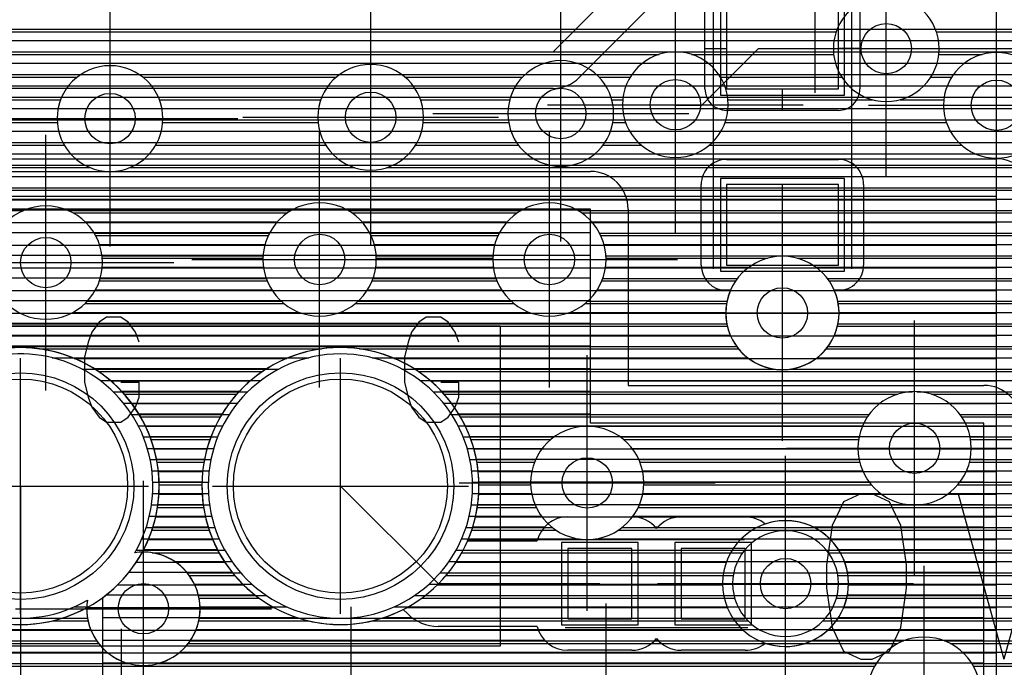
# Model space of a CAD drawing. Extents: x 25 to 291, y 23 to 136.
# Tile 33 of 147: x 37.74 to 45.56, y 77.96 to 83.11. Entities that reach past the tile are written whole.
import ezdxf

# ---------------------------------------------------------------- set-up
doc = ezdxf.new("R2010")
doc.units = 0
doc.layers.get('0').update_dxf_attribs({"linetype": 'CONTINUOUS'})
for name, color, linetype in [('copper_layer_2', 1, 'CONTINUOUS'), ('copper_layer_3', 3, 'CONTINUOUS'), ('copper_layer_bottom', 4, 'CONTINUOUS'), ('copper_layer_top', 5, 'CONTINUOUS'), ('drill_drawing', 6, 'CONTINUOUS'), ('paste_mask_top', 2, 'CONTINUOUS'), ('silkscreen_top', 1, 'CONTINUOUS'), ('solder_mask_bottom', 1, 'CONTINUOUS'), ('solder_mask_top', 1, 'CONTINUOUS')]:
    doc.layers.add(name, color=color, linetype=linetype)

# ---------------------------------------------------------------- blocks, each defined once
blk = doc.blocks.new('D20')
blk.add_circle((0, 0), 0.2)
blk = doc.blocks.new('D112')
blk.add_circle((0, 0), 0.85)
blk = doc.blocks.new('D466')
blk.add_lwpolyline([(0.254, 0.2794), (-0.254, 0.2794), (-0.254, -0.2794), (0.254, -0.2794)], close=True)
blk = doc.blocks.new('D484')
blk.add_lwpolyline([(0.4445, 0.32004), (-0.4445, 0.32004), (-0.4445, -0.32004), (0.4445, -0.32004)], close=True)
blk = doc.blocks.new('D34')
blk.add_circle((0, 0), 0.9)
blk = doc.blocks.new('D555')
blk.add_lwpolyline([(0.3048, 0.32766), (-0.3048, 0.32766), (-0.3048, -0.32766), (0.3048, -0.32766)], close=True)
blk = doc.blocks.new('D570')
blk.add_lwpolyline([(0.49276, 0.3683), (-0.49276, 0.3683), (-0.49276, -0.3683), (0.49276, -0.3683)], close=True)

msp = doc.modelspace()

# ---------------------------------------------------------------- linework, layer by layer
at = {"layer": 'copper_layer_2', "color": 1}
for points in [[(25.750064, 83.029718), (80.660655, 83.029718)], [(25.750064, 82.939802), (46.569723, 82.939802)], [(25.750064, 82.849886), (46.395225, 82.849886)], [(25.750064, 82.759716), (46.319533, 82.759716)], [(25.750064, 82.669799), (46.278385, 82.669799)], [(25.750064, 82.579883), (46.261113, 82.579883)], [(25.750064, 82.489713), (46.264669, 82.489713)], [(25.750064, 82.399797), (46.289307, 82.399797)], [(25.750064, 82.309881), (46.340361, 82.309881)], [(25.750064, 82.21971), (46.434595, 82.21971)], [(25.750064, 82.129794), (73.860554, 82.129794)], [(25.750064, 82.039878), (73.765812, 82.039878)], [(30.766574, 82.000254), (45.500127, 82.000254)], [(45.500127, 77.127508), (45.500127, 81.700279), (30.766574, 81.700279), (30.700025, 81.633731), (30.700025, 52.09144), (30.816358, 51.975108), (45.483617, 51.975108), (45.500127, 51.991618), (45.500127, 77.122936)], [(30.741173, 81.674879), (45.500127, 81.674879)], [(30.700025, 81.494793), (45.500127, 81.494793)], [(30.700025, 81.314707), (45.500127, 81.314707)], [(30.700025, 81.134874), (45.500127, 81.134874)], [(30.700025, 80.954788), (45.500127, 80.954788)], [(30.700025, 80.774702), (45.500127, 80.774702)], [(30.700025, 80.594869), (45.500127, 80.594869)], [(38.175006, 80.414783), (39.86538, 80.414783)], [(40.715011, 80.414783), (45.500127, 80.414783)], [(38.466599, 80.23495), (39.573533, 80.23495)], [(41.006604, 80.23495), (45.500127, 80.23495)], [(38.633985, 80.054864), (39.406147, 80.054864)], [(41.17399, 80.054864), (45.500127, 80.054864)], [(38.742443, 79.874778), (39.297689, 79.874778)], [(41.282449, 79.874778), (45.500127, 79.874778)], [(38.810008, 79.694945), (39.230378, 79.694945)], [(41.350013, 79.694945), (45.500127, 79.694945)], [(38.844044, 79.514859), (39.196088, 79.514859)], [(41.384049, 79.514859), (45.500127, 79.514859)], [(38.848108, 79.334773), (39.192024, 79.334773)], [(41.388113, 79.334773), (45.500127, 79.334773)], [(38.822454, 79.15494), (39.217678, 79.15494)], [(41.362459, 79.15494), (45.500127, 79.15494)], [(38.764542, 78.974854), (39.275591, 78.974854)], [(41.304547, 78.974854), (43.467615, 78.974854)], [(44.182372, 78.974854), (45.500127, 78.974854)], [(38.668529, 78.794768), (39.371603, 78.794768)], [(41.208534, 78.794768), (43.354839, 78.794768)], [(44.295403, 78.794768), (45.500127, 78.794768)], [(38.520193, 78.614935), (39.519939, 78.614935)], [(41.060198, 78.614935), (43.325121, 78.614935)], [(44.324867, 78.614935), (45.500127, 78.614935)], [(38.277369, 78.434849), (39.762764, 78.434849)], [(40.817374, 78.434849), (43.362713, 78.434849)], [(44.287529, 78.434849), (45.500127, 78.434849)], [(30.700025, 78.254763), (43.489205, 78.254763)], [(44.161036, 78.254763), (45.500127, 78.254763)], [(30.700025, 78.07493), (45.500127, 78.07493)]]:
    msp.add_lwpolyline(points, dxfattribs=at)
for points in [[(45.800102, 81.700279), (45.800102, 81.700279), (45.800102, 81.700279, 0.414214), (45.500127, 82.000254), (45.500127, 82.000254)], [(38.85014, 79.400051), (38.85014, 79.400051), (38.85014, 79.400051, 1), (36.649987, 79.400051), (36.649987, 79.400051), (36.649987, 79.400051, 1), (38.85014, 79.400051), (38.85014, 79.400051)], [(38.85014, 79.400051), (38.85014, 79.400051), (38.85014, 79.400051, 1), (36.649987, 79.400051), (36.649987, 79.400051), (36.649987, 79.400051, 1), (38.85014, 79.400051), (38.85014, 79.400051)], [(41.390145, 79.400051), (41.390145, 79.400051), (41.390145, 79.400051, 1), (39.189992, 79.400051), (39.189992, 79.400051), (39.189992, 79.400051, 1), (41.390145, 79.400051), (41.390145, 79.400051)], [(41.390145, 79.400051), (41.390145, 79.400051), (41.390145, 79.400051, 1), (39.189992, 79.400051), (39.189992, 79.400051), (39.189992, 79.400051, 1), (41.390145, 79.400051), (41.390145, 79.400051)], [(44.325121, 78.625095), (44.325121, 78.625095), (44.325121, 78.625095, 1), (43.324867, 78.625095), (43.324867, 78.625095), (43.324867, 78.625095, 1), (44.325121, 78.625095), (44.325121, 78.625095)], [(44.325121, 78.625095), (44.325121, 78.625095), (44.325121, 78.625095, 1), (43.324867, 78.625095), (43.324867, 78.625095), (43.324867, 78.625095, 1), (44.325121, 78.625095), (44.325121, 78.625095)]]:
    msp.add_lwpolyline(points, format="xyb", dxfattribs=at)
at = {"layer": 'copper_layer_3', "color": 3}
for points in [[(45.045212, 82.875286), (45.045212, 82.875286), (45.045212, 82.875286, 1), (44.204978, 82.875286), (44.204978, 82.875286), (44.204978, 82.875286, 1), (45.045212, 82.875286), (45.045212, 82.875286)], [(45.045212, 82.875286), (45.045212, 82.875286), (45.045212, 82.875286, 1), (44.204978, 82.875286), (44.204978, 82.875286), (44.204978, 82.875286, 1), (45.045212, 82.875286), (45.045212, 82.875286)], [(43.370079, 82.430277), (43.370079, 82.430277), (43.370079, 82.430277, 1), (42.529845, 82.430277), (42.529845, 82.430277), (42.529845, 82.430277, 1), (43.370079, 82.430277), (43.370079, 82.430277)], [(43.370079, 82.430277), (43.370079, 82.430277), (43.370079, 82.430277, 1), (42.529845, 82.430277), (42.529845, 82.430277), (42.529845, 82.430277, 1), (43.370079, 82.430277), (43.370079, 82.430277)], [(45.91999, 82.425197), (45.91999, 82.425197), (45.91999, 82.425197, 1), (45.080264, 82.425197), (45.080264, 82.425197), (45.080264, 82.425197, 1), (45.91999, 82.425197), (45.91999, 82.425197)], [(45.91999, 82.425197), (45.91999, 82.425197), (45.91999, 82.425197, 1), (45.080264, 82.425197), (45.080264, 82.425197), (45.080264, 82.425197, 1), (45.91999, 82.425197), (45.91999, 82.425197)], [(38.880112, 82.320041), (38.880112, 82.320041), (38.880112, 82.320041, 1), (38.039878, 82.320041), (38.039878, 82.320041), (38.039878, 82.320041, 1), (38.880112, 82.320041), (38.880112, 82.320041)], [(38.880112, 82.320041), (38.880112, 82.320041), (38.880112, 82.320041, 1), (38.039878, 82.320041), (38.039878, 82.320041), (38.039878, 82.320041, 1), (38.880112, 82.320041), (38.880112, 82.320041)], [(40.949962, 82.330201), (40.949962, 82.330201), (40.949962, 82.330201, 1), (40.110236, 82.330201), (40.110236, 82.330201), (40.110236, 82.330201, 1), (40.949962, 82.330201), (40.949962, 82.330201)], [(40.949962, 82.330201), (40.949962, 82.330201), (40.949962, 82.330201, 1), (40.110236, 82.330201), (40.110236, 82.330201), (40.110236, 82.330201, 1), (40.949962, 82.330201), (40.949962, 82.330201)], [(42.459995, 82.360173), (42.459995, 82.360173), (42.459995, 82.360173, 1), (41.620269, 82.360173), (41.620269, 82.360173), (41.620269, 82.360173, 1), (42.459995, 82.360173), (42.459995, 82.360173)], [(42.459995, 82.360173), (42.459995, 82.360173), (42.459995, 82.360173, 1), (41.620269, 82.360173), (41.620269, 82.360173), (41.620269, 82.360173, 1), (42.459995, 82.360173), (42.459995, 82.360173)], [(40.575057, 81.200152), (40.575057, 81.200152), (40.575057, 81.200152, 1), (39.674879, 81.200152), (39.674879, 81.200152), (39.674879, 81.200152, 1), (40.575057, 81.200152), (40.575057, 81.200152)], [(40.575057, 81.200152), (40.575057, 81.200152), (40.575057, 81.200152, 1), (39.674879, 81.200152), (39.674879, 81.200152), (39.674879, 81.200152, 1), (40.575057, 81.200152), (40.575057, 81.200152)], [(42.400051, 81.200152), (42.400051, 81.200152), (42.400051, 81.200152, 1), (41.499873, 81.200152), (41.499873, 81.200152), (41.499873, 81.200152, 1), (42.400051, 81.200152), (42.400051, 81.200152)], [(42.400051, 81.200152), (42.400051, 81.200152), (42.400051, 81.200152, 1), (41.499873, 81.200152), (41.499873, 81.200152), (41.499873, 81.200152, 1), (42.400051, 81.200152), (42.400051, 81.200152)], [(38.400051, 81.17526), (38.400051, 81.17526), (38.400051, 81.17526, 1), (37.499873, 81.17526), (37.499873, 81.17526), (37.499873, 81.17526, 1), (38.400051, 81.17526), (38.400051, 81.17526)], [(38.400051, 81.17526), (38.400051, 81.17526), (38.400051, 81.17526, 1), (37.499873, 81.17526), (37.499873, 81.17526), (37.499873, 81.17526, 1), (38.400051, 81.17526), (38.400051, 81.17526)], [(44.250191, 80.77521), (44.250191, 80.77521), (44.250191, 80.77521, 1), (43.350013, 80.77521), (43.350013, 80.77521), (43.350013, 80.77521, 1), (44.250191, 80.77521), (44.250191, 80.77521)], [(44.250191, 80.77521), (44.250191, 80.77521), (44.250191, 80.77521, 1), (43.350013, 80.77521), (43.350013, 80.77521), (43.350013, 80.77521, 1), (44.250191, 80.77521), (44.250191, 80.77521)], [(38.716789, 78.875032), (38.716789, 78.875032, 6.901093), (38.275083, 78.433579), (38.275083, 78.433579)], [(41.390145, 79.400051), (41.390145, 79.400051), (41.390145, 79.400051, 1), (39.189992, 79.400051), (39.189992, 79.400051), (39.189992, 79.400051, 1), (41.390145, 79.400051), (41.390145, 79.400051)], [(41.390145, 79.400051), (41.390145, 79.400051), (41.390145, 79.400051, 1), (39.189992, 79.400051), (39.189992, 79.400051), (39.189992, 79.400051, 1), (41.390145, 79.400051), (41.390145, 79.400051)], [(45.299975, 79.700279), (45.299975, 79.700279), (45.299975, 79.700279, 1), (44.400305, 79.700279), (44.400305, 79.700279), (44.400305, 79.700279, 1), (45.299975, 79.700279), (45.299975, 79.700279)], [(45.299975, 79.700279), (45.299975, 79.700279), (45.299975, 79.700279, 1), (44.400305, 79.700279), (44.400305, 79.700279), (44.400305, 79.700279, 1), (45.299975, 79.700279), (45.299975, 79.700279)], [(42.700025, 79.425197), (42.700025, 79.425197), (42.700025, 79.425197, 1), (41.800356, 79.425197), (41.800356, 79.425197), (41.800356, 79.425197, 1), (42.700025, 79.425197), (42.700025, 79.425197)], [(42.700025, 79.425197), (42.700025, 79.425197), (42.700025, 79.425197, 1), (41.800356, 79.425197), (41.800356, 79.425197), (41.800356, 79.425197, 1), (42.700025, 79.425197), (42.700025, 79.425197)], [(44.24511, 78.625095), (44.24511, 78.625095), (44.24511, 78.625095, 1), (43.404877, 78.625095), (43.404877, 78.625095), (43.404877, 78.625095, 1), (44.24511, 78.625095), (44.24511, 78.625095)], [(44.24511, 78.625095), (44.24511, 78.625095), (44.24511, 78.625095, 1), (43.404877, 78.625095), (43.404877, 78.625095), (43.404877, 78.625095, 1), (44.24511, 78.625095), (44.24511, 78.625095)], [(38.275083, 78.433579), (38.275083, 78.433579), (38.275083, 78.433579, 2.479678), (38.716789, 78.875032), (38.716789, 78.875032)], [(45.375159, 77.750064), (45.375159, 77.750064), (45.375159, 77.750064, 1), (44.474981, 77.750064), (44.474981, 77.750064), (44.474981, 77.750064, 1), (45.375159, 77.750064), (45.375159, 77.750064)], [(45.375159, 77.750064), (45.375159, 77.750064), (45.375159, 77.750064, 1), (44.474981, 77.750064), (44.474981, 77.750064), (44.474981, 77.750064, 1), (45.375159, 77.750064), (45.375159, 77.750064)]]:
    msp.add_lwpolyline(points, format="xyb", dxfattribs=at)
for points in [[(25.800102, 83.009906), (44.22733, 83.009906)], [(45.02286, 83.009906), (47.310135, 83.009906)], [(36.619761, 82.82982), (42.82093, 82.82982)], [(43.079248, 82.82982), (44.207518, 82.82982)], [(45.042672, 82.82982), (45.387605, 82.82982)], [(36.8095, 82.649733), (38.199898, 82.649733)], [(38.720345, 82.649733), (40.257557, 82.649733)], [(40.802388, 82.649733), (41.735839, 82.649733)], [(42.344171, 82.649733), (42.592075, 82.649733)], [(43.308103, 82.649733), (44.270765, 82.649733)], [(44.979426, 82.649733), (45.145288, 82.649733)], [(36.859538, 82.469901), (38.067564, 82.469901)], [(38.852426, 82.469901), (40.133858, 82.469901)], [(40.926086, 82.469901), (41.634747, 82.469901)], [(42.445517, 82.469901), (42.531877, 82.469901)], [(43.368301, 82.469901), (44.515113, 82.469901)], [(44.735077, 82.469901), (45.08255, 82.469901)], [(36.828296, 82.289815), (38.041148, 82.289815)], [(38.879096, 82.289815), (40.112014, 82.289815)], [(40.948184, 82.289815), (41.626111, 82.289815)], [(42.454153, 82.289815), (42.554229, 82.289815)], [(43.345949, 82.289815), (45.102362, 82.289815)], [(36.686309, 82.109728), (38.09652, 82.109728)], [(38.823724, 82.109728), (40.172466, 82.109728)], [(40.887732, 82.109728), (41.702819, 82.109728)], [(42.377445, 82.109728), (42.678435, 82.109728)], [(43.221742, 82.109728), (45.222758, 82.109728)], [(30.397003, 81.929896), (38.305055, 81.929896)], [(38.615189, 81.929896), (40.403099, 81.929896)], [(40.657099, 81.929896), (47.310135, 81.929896)], [(30.213614, 81.749809), (47.310135, 81.749809)], [(38.16637, 81.569723), (39.868428, 81.569723)], [(40.381763, 81.569723), (41.693421, 81.569723)], [(42.206756, 81.569723), (47.310135, 81.569723)], [(38.345695, 81.389891), (39.717043, 81.389891)], [(40.533147, 81.389891), (41.542037, 81.389891)], [(42.358141, 81.389891), (47.310135, 81.389891)], [(38.398781, 81.209804), (39.675133, 81.209804)], [(40.575057, 81.209804), (41.500127, 81.209804)], [(42.400051, 81.209804), (43.683515, 81.209804)], [(43.916688, 81.209804), (46.85776, 81.209804)], [(38.375921, 81.029718), (39.708661, 81.029718)], [(40.541529, 81.029718), (41.533655, 81.029718)], [(42.366523, 81.029718), (43.429007, 81.029718)], [(44.171196, 81.029718), (46.734061, 81.029718)], [(38.260859, 80.849886), (39.84252, 80.849886)], [(40.407417, 80.849886), (41.667767, 80.849886)], [(42.23241, 80.849886), (43.356363, 80.849886)], [(44.24384, 80.849886), (46.711963, 80.849886)], [(33.640081, 80.669799), (43.362459, 80.669799)], [(44.23749, 80.669799), (46.772416, 80.669799)], [(37.900432, 80.489713), (40.1397, 80.489713)], [(40.440437, 80.489713), (43.452121, 80.489713)], [(44.148082, 80.489713), (47.003048, 80.489713)], [(38.368555, 80.309881), (39.671577, 80.309881)], [(40.90856, 80.309881), (47.310135, 80.309881)], [(38.573279, 80.129794), (39.466853, 80.129794)], [(41.113284, 80.129794), (44.716281, 80.129794)], [(44.983744, 80.129794), (47.310135, 80.129794)], [(38.702819, 79.949708), (39.337313, 79.949708)], [(41.242824, 79.949708), (44.475743, 79.949708)], [(45.224536, 79.949708), (47.310135, 79.949708)], [(38.786132, 79.769876), (39.254001, 79.769876)], [(41.326137, 79.769876), (41.960884, 79.769876)], [(42.539497, 79.769876), (44.405385, 79.769876)], [(45.294641, 79.769876), (47.310135, 79.769876)], [(38.83363, 79.589789), (39.206502, 79.589789)], [(41.373635, 79.589789), (41.831344, 79.589789)], [(42.668783, 79.589789), (44.413767, 79.589789)], [(45.286259, 79.589789), (47.310135, 79.589789)], [(38.85014, 79.409703), (39.189992, 79.409703)], [(41.390145, 79.409703), (41.800356, 79.409703)], [(42.699771, 79.409703), (44.506223, 79.409703)], [(45.193802, 79.409703), (47.310135, 79.409703)], [(38.836932, 79.22987), (39.203454, 79.22987)], [(41.376937, 79.22987), (41.844806, 79.22987)], [(42.655575, 79.22987), (47.310135, 79.22987)], [(38.792736, 79.049784), (39.247396, 79.049784)], [(41.332741, 79.049784), (42.001778, 79.049784)], [(42.498349, 79.049784), (47.310135, 79.049784)], [(38.79426, 78.869698), (39.326391, 78.869698)], [(41.253747, 78.869698), (43.483617, 78.869698)], [(44.16637, 78.869698), (47.310135, 78.869698)], [(39.0889, 78.689865), (39.450089, 78.689865)], [(41.130048, 78.689865), (43.410211, 78.689865)], [(44.24003, 78.689865), (47.310135, 78.689865)], [(39.167132, 78.509779), (39.644145, 78.509779)], [(40.935992, 78.509779), (43.421133, 78.509779)], [(44.228854, 78.509779), (47.310135, 78.509779)], [(38.00381, 78.329947), (38.285243, 78.329947)], [(39.164846, 78.329947), (40.036322, 78.329947)], [(40.543815, 78.329947), (43.526543, 78.329947)], [(44.123698, 78.329947), (47.310135, 78.329947)], [(30.231648, 78.14986), (38.369063, 78.14986)], [(39.081026, 78.14986), (44.718313, 78.14986)], [(45.131826, 78.14986), (47.310135, 78.14986)], [(25.800102, 77.969774), (44.532385, 77.969774)], [(45.317755, 77.969774), (47.12319, 77.969774)]]:
    msp.add_lwpolyline(points, dxfattribs=at)
at = {"layer": 'copper_layer_bottom', "color": 4}
for points in [[(30.91999, 89.210058), (37.280163, 82.85014), (41.980188, 82.85014), (45.900178, 86.77013), (62.08001, 86.77013), (63.210058, 87.900178), (69.800102, 87.900178), (70.225044, 88.325121)], [(56.464059, 86.480061), (46.02032, 86.480061), (42.185166, 82.645161)], [(42.569977, 83.029718), (72.384049, 83.029718)], [(42.479807, 82.939802), (46.435103, 82.939802)], [(42.389891, 82.849886), (46.324359, 82.849886)], [(42.299975, 82.759716), (46.261875, 82.759716)], [(42.209804, 82.669799), (46.226314, 82.669799)], [(41.980188, 82.560071), (37.280163, 82.560071)], [(42.08509, 82.579883), (46.211074, 82.579883)], [(35.810008, 82.489713), (46.214122, 82.489713)], [(35.810008, 82.399797), (46.235966, 82.399797)], [(35.810008, 82.309881), (46.279655, 82.309881)], [(35.810008, 82.21971), (46.354585, 82.21971)], [(35.810008, 82.129794), (46.385065, 82.129794)], [(35.810008, 82.039878), (46.385065, 82.039878)], [(35.810008, 81.949708), (46.385065, 81.949708)], [(35.810008, 81.859792), (46.385065, 81.859792)], [(35.810008, 81.769876), (46.385065, 81.769876)], [(35.810008, 81.679705), (46.385065, 81.679705)], [(36.299975, 81.589789), (37.77521, 81.589789)], [(38.124968, 81.589789), (39.899924, 81.589789)], [(40.350267, 81.589789), (41.724917, 81.589789)], [(42.17526, 81.589789), (46.385065, 81.589789)], [(38.261621, 81.499873), (39.789434, 81.499873)], [(40.460757, 81.499873), (41.614427, 81.499873)], [(42.285751, 81.499873), (46.385065, 81.499873)], [(38.334011, 81.409703), (39.726949, 81.409703)], [(40.523241, 81.409703), (41.551943, 81.409703)], [(42.348235, 81.409703), (46.385065, 81.409703)], [(38.376175, 81.319787), (39.691389, 81.319787)], [(40.558801, 81.319787), (41.516383, 81.319787)], [(42.383795, 81.319787), (46.385065, 81.319787)], [(38.396749, 81.22987), (39.676149, 81.22987)], [(40.574041, 81.22987), (41.501143, 81.22987)], [(42.399035, 81.22987), (46.385065, 81.22987)], [(38.398781, 81.139954), (39.679197, 81.139954)], [(40.570993, 81.139954), (41.504191, 81.139954)], [(42.395987, 81.139954), (43.536449, 81.139954)], [(44.063754, 81.139954), (46.385065, 81.139954)], [(38.382271, 81.049784), (39.701041, 81.049784)], [(40.549149, 81.049784), (41.526035, 81.049784)], [(42.374143, 81.049784), (43.443739, 81.049784)], [(44.156464, 81.049784), (46.385065, 81.049784)], [(38.345187, 80.959868), (39.744729, 80.959868)], [(40.505461, 80.959868), (41.569723, 80.959868)], [(42.330455, 80.959868), (43.389637, 80.959868)], [(44.210566, 80.959868), (46.385065, 80.959868)], [(38.280671, 80.869952), (39.819406, 80.869952)], [(40.430785, 80.869952), (41.644399, 80.869952)], [(42.255779, 80.869952), (43.360173, 80.869952)], [(44.24003, 80.869952), (46.385065, 80.869952)], [(38.1651, 80.779782), (39.96444, 80.779782)], [(40.285751, 80.779782), (41.789434, 80.779782)], [(42.110744, 80.779782), (43.350013, 80.779782)], [(44.250191, 80.779782), (46.385065, 80.779782)], [(35.810008, 80.689865), (43.358141, 80.689865)], [(44.241808, 80.689865), (46.385065, 80.689865)], [(35.810008, 80.599949), (43.385573, 80.599949)], [(44.21463, 80.599949), (46.385065, 80.599949)], [(35.810008, 80.509779), (43.436627, 80.509779)], [(44.163576, 80.509779), (46.385065, 80.509779)], [(38.000762, 80.419863), (40.039624, 80.419863)], [(40.540767, 80.419863), (43.524003, 80.419863)], [(44.0762, 80.419863), (46.385065, 80.419863)], [(38.238252, 80.329947), (39.80188, 80.329947)], [(40.778258, 80.329947), (43.735331, 80.329947)], [(43.864872, 80.329947), (46.385065, 80.329947)], [(38.380493, 80.239776), (39.659639, 80.239776)], [(40.920498, 80.239776), (46.385065, 80.239776)], [(38.485395, 80.14986), (39.554991, 80.14986)], [(41.0254, 80.14986), (44.832614, 80.14986)], [(44.867666, 80.14986), (46.385065, 80.14986)], [(38.566929, 80.059944), (39.473203, 80.059944)], [(41.106934, 80.059944), (44.579629, 80.059944)], [(45.12065, 80.059944), (46.385065, 80.059944)], [(38.632207, 79.969774), (39.407925, 79.969774)], [(41.172212, 79.969774), (44.489713, 79.969774)], [(45.210312, 79.969774), (46.385065, 79.969774)], [(38.684023, 79.879858), (39.356109, 79.879858)], [(41.224028, 79.879858), (44.437389, 79.879858)], [(45.262637, 79.879858), (46.385065, 79.879858)], [(38.725171, 79.789942), (39.314961, 79.789942)], [(41.265177, 79.789942), (41.986538, 79.789942)], [(42.513843, 79.789942), (44.409195, 79.789942)], [(45.291085, 79.789942), (46.385065, 79.789942)], [(38.756414, 79.699771), (39.283719, 79.699771)], [(41.296419, 79.699771), (41.893574, 79.699771)], [(42.606553, 79.699771), (44.400051, 79.699771)], [(45.299975, 79.699771), (46.385065, 79.699771)], [(38.77902, 79.609855), (39.261113, 79.609855)], [(41.319025, 79.609855), (41.839726, 79.609855)], [(42.660401, 79.609855), (44.409195, 79.609855)], [(45.290831, 79.609855), (46.385065, 79.609855)], [(38.793244, 79.519939), (39.246888, 79.519939)], [(41.333249, 79.519939), (41.810262, 79.519939)], [(42.690119, 79.519939), (44.437897, 79.519939)], [(45.262383, 79.519939), (46.385065, 79.519939)], [(38.799594, 79.429769), (39.240538, 79.429769)], [(41.339599, 79.429769), (41.800102, 79.429769)], [(42.700025, 79.429769), (44.490221, 79.429769)], [(45.209804, 79.429769), (46.385065, 79.429769)], [(38.798324, 79.339853), (39.241808, 79.339853)], [(41.338329, 79.339853), (41.80823, 79.339853)], [(42.691897, 79.339853), (44.580645, 79.339853)], [(45.119634, 79.339853), (46.385065, 79.339853)], [(38.78918, 79.249936), (39.250953, 79.249936)], [(41.329185, 79.249936), (41.835662, 79.249936)], [(42.664465, 79.249936), (46.385065, 79.249936)], [(38.772162, 79.159766), (39.267971, 79.159766)], [(41.312167, 79.159766), (41.886716, 79.159766)], [(42.613665, 79.159766), (46.385065, 79.159766)], [(38.746761, 79.06985), (39.293371, 79.06985)], [(41.286767, 79.06985), (41.973838, 79.06985)], [(42.526289, 79.06985), (46.385065, 79.06985)], [(38.712217, 78.979934), (39.327915, 78.979934)], [(41.252223, 78.979934), (42.18542, 78.979934)], [(42.314707, 78.979934), (46.385065, 78.979934)], [(38.667767, 78.889764), (39.372365, 78.889764)], [(41.207772, 78.889764), (46.385065, 78.889764)], [(38.974346, 78.799848), (39.428499, 78.799848)], [(41.151638, 78.799848), (46.385065, 78.799848)], [(39.07366, 78.709931), (39.498857, 78.709931)], [(41.08128, 78.709931), (46.385065, 78.709931)], [(39.13081, 78.619761), (39.587503, 78.619761)], [(40.992634, 78.619761), (46.385065, 78.619761)], [(39.162814, 78.529845), (39.702565, 78.529845)], [(40.877572, 78.529845), (46.385065, 78.529845)], [(38.174752, 78.439929), (38.275337, 78.439929)], [(39.174752, 78.439929), (39.86538, 78.439929)], [(40.714757, 78.439929), (46.385065, 78.439929)], [(31.585979, 78.349759), (38.281433, 78.349759)], [(39.168656, 78.349759), (46.385065, 78.349759)], [(31.448311, 78.259843), (38.306579, 78.259843)], [(39.14351, 78.259843), (46.385065, 78.259843)], [(25.750064, 78.169926), (38.354585, 78.169926)], [(39.095758, 78.169926), (44.762764, 78.169926)], [(45.08763, 78.169926), (46.385065, 78.169926)], [(25.750064, 78.079756), (38.436627, 78.079756)], [(39.013716, 78.079756), (44.618745, 78.079756)], [(45.231394, 78.079756), (46.385065, 78.079756)], [(25.750064, 77.98984), (38.611125, 77.98984)], [(38.838964, 77.98984), (44.544323, 77.98984)], [(45.306071, 77.98984), (46.385065, 77.98984)]]:
    msp.add_lwpolyline(points, dxfattribs=at)
for points in [[(41.980188, 82.560071), (41.980188, 82.560071), (41.980188, 82.560071, 0.199747), (42.185166, 82.645161), (42.185166, 82.645161)], [(40.575057, 81.200152), (40.575057, 81.200152), (40.575057, 81.200152, 1), (39.674879, 81.200152), (39.674879, 81.200152), (39.674879, 81.200152, 1), (40.575057, 81.200152), (40.575057, 81.200152)], [(40.575057, 81.200152), (40.575057, 81.200152), (40.575057, 81.200152, 1), (39.674879, 81.200152), (39.674879, 81.200152), (39.674879, 81.200152, 1), (40.575057, 81.200152), (40.575057, 81.200152)], [(42.400051, 81.200152), (42.400051, 81.200152), (42.400051, 81.200152, 1), (41.499873, 81.200152), (41.499873, 81.200152), (41.499873, 81.200152, 1), (42.400051, 81.200152), (42.400051, 81.200152)], [(42.400051, 81.200152), (42.400051, 81.200152), (42.400051, 81.200152, 1), (41.499873, 81.200152), (41.499873, 81.200152), (41.499873, 81.200152, 1), (42.400051, 81.200152), (42.400051, 81.200152)], [(38.400051, 81.17526), (38.400051, 81.17526), (38.400051, 81.17526, 1), (37.499873, 81.17526), (37.499873, 81.17526), (37.499873, 81.17526, 1), (38.400051, 81.17526), (38.400051, 81.17526)], [(38.400051, 81.17526), (38.400051, 81.17526), (38.400051, 81.17526, 1), (37.499873, 81.17526), (37.499873, 81.17526), (37.499873, 81.17526, 1), (38.400051, 81.17526), (38.400051, 81.17526)], [(44.250191, 80.77521), (44.250191, 80.77521), (44.250191, 80.77521, 1), (43.350013, 80.77521), (43.350013, 80.77521), (43.350013, 80.77521, 1), (44.250191, 80.77521), (44.250191, 80.77521)], [(44.250191, 80.77521), (44.250191, 80.77521), (44.250191, 80.77521, 1), (43.350013, 80.77521), (43.350013, 80.77521), (43.350013, 80.77521, 1), (44.250191, 80.77521), (44.250191, 80.77521)], [(38.656337, 78.869952), (38.656337, 78.869952, 7.768466), (38.280417, 78.493777), (38.280417, 78.493777)], [(41.340107, 79.400051), (41.340107, 79.400051), (41.340107, 79.400051, 1), (39.24003, 79.400051), (39.24003, 79.400051), (39.24003, 79.400051, 1), (41.340107, 79.400051), (41.340107, 79.400051)], [(41.340107, 79.400051), (41.340107, 79.400051), (41.340107, 79.400051, 1), (39.24003, 79.400051), (39.24003, 79.400051), (39.24003, 79.400051, 1), (41.340107, 79.400051), (41.340107, 79.400051)], [(45.299975, 79.700279), (45.299975, 79.700279), (45.299975, 79.700279, 1), (44.400305, 79.700279), (44.400305, 79.700279), (44.400305, 79.700279, 1), (45.299975, 79.700279), (45.299975, 79.700279)], [(45.299975, 79.700279), (45.299975, 79.700279), (45.299975, 79.700279, 1), (44.400305, 79.700279), (44.400305, 79.700279), (44.400305, 79.700279, 1), (45.299975, 79.700279), (45.299975, 79.700279)], [(42.700025, 79.425197), (42.700025, 79.425197), (42.700025, 79.425197, 1), (41.800356, 79.425197), (41.800356, 79.425197), (41.800356, 79.425197, 1), (42.700025, 79.425197), (42.700025, 79.425197)], [(42.700025, 79.425197), (42.700025, 79.425197), (42.700025, 79.425197, 1), (41.800356, 79.425197), (41.800356, 79.425197), (41.800356, 79.425197, 1), (42.700025, 79.425197), (42.700025, 79.425197)], [(38.280417, 78.493777), (38.280417, 78.493777), (38.280417, 78.493777, 3.057787), (38.656337, 78.869952), (38.656337, 78.869952)], [(45.375159, 77.750064), (45.375159, 77.750064), (45.375159, 77.750064, 1), (44.474981, 77.750064), (44.474981, 77.750064), (44.474981, 77.750064, 1), (45.375159, 77.750064), (45.375159, 77.750064)], [(45.375159, 77.750064), (45.375159, 77.750064), (45.375159, 77.750064, 1), (44.474981, 77.750064), (44.474981, 77.750064), (44.474981, 77.750064, 1), (45.375159, 77.750064), (45.375159, 77.750064)]]:
    msp.add_lwpolyline(points, format="xyb", dxfattribs=at)
at = {"layer": 'copper_layer_top', "color": 5}
for points in [[(42.949962, 82.430277), (42.955042, 82.425197), (43.16002, 82.425197), (43.610109, 82.875286), (43.800102, 82.875286), (44.060198, 82.875286), (44.060198, 83.540259)], [(43.185166, 82.555245), (43.185166, 83.195072)], [(44.415037, 83.195072), (44.415037, 82.555245)], [(29.800102, 83.029718), (43.185166, 83.029718)], [(44.415037, 83.029718), (46.370079, 83.029718)], [(29.800102, 82.939802), (43.185166, 82.939802)], [(44.415037, 82.939802), (46.370079, 82.939802)], [(29.800102, 82.849886), (43.185166, 82.849886)], [(43.185166, 82.875286), (43.355093, 82.875286)], [(44.060198, 82.875286), (44.625095, 82.875286)], [(44.415037, 82.875286), (44.24511, 82.875286)], [(44.415037, 82.849886), (46.324359, 82.849886)], [(29.800102, 82.759716), (43.185166, 82.759716)], [(44.415037, 82.759716), (46.261875, 82.759716)], [(29.800102, 82.669799), (43.185166, 82.669799)], [(44.415037, 82.669799), (46.226314, 82.669799)], [(29.800102, 82.579883), (43.185166, 82.579883)], [(43.800102, 82.385065), (43.800102, 82.555245)], [(44.415037, 82.579883), (46.211074, 82.579883)], [(29.800102, 82.489713), (43.19812, 82.489713)], [(44.402083, 82.489713), (46.214122, 82.489713)], [(29.800102, 82.399797), (43.286005, 82.399797)], [(44.24511, 82.385065), (43.355093, 82.385065)], [(44.314199, 82.399797), (46.235966, 82.399797)], [(29.800102, 82.309881), (46.279655, 82.309881)], [(29.800102, 82.21971), (46.354585, 82.21971)], [(29.800102, 82.129794), (46.499365, 82.129794)], [(29.800102, 82.039878), (65.489967, 82.039878)], [(43.355093, 81.995174), (44.24511, 81.995174)], [(29.800102, 81.949708), (43.228346, 81.949708)], [(30.816358, 81.900178), (42.275083, 81.900178)], [(44.371857, 81.949708), (65.452375, 81.949708)], [(42.425451, 81.859792), (43.165862, 81.859792)], [(44.434341, 81.859792), (65.450089, 81.859792)], [(42.522479, 81.769876), (43.155194, 81.769876)], [(43.155194, 81.155194), (43.155194, 81.795276)], [(44.445009, 81.795276), (44.445009, 81.155194)], [(44.445009, 81.769876), (65.450089, 81.769876)], [(42.564389, 81.679705), (43.155194, 81.679705)], [(44.445009, 81.679705), (65.450089, 81.679705)], [(45.400051, 52.075184), (45.400051, 79.900178), (42.275083, 79.900178), (42.275083, 81.600203), (30.816358, 81.600203), (30.800102, 81.583693), (30.800102, 53.975108), (33.750064, 53.975108), (33.750064, 52.075184), (45.400051, 52.075184)], [(30.811024, 81.594869), (42.275083, 81.594869)], [(42.575057, 81.600203), (42.575057, 80.200152), (45.400051, 80.200152)], [(42.575057, 81.589789), (43.155194, 81.589789)], [(44.445009, 81.589789), (65.450089, 81.589789)], [(42.575057, 81.499873), (43.155194, 81.499873)], [(44.445009, 81.499873), (65.450089, 81.499873)], [(30.800102, 81.414783), (42.275083, 81.414783)], [(42.575057, 81.409703), (43.155194, 81.409703)], [(43.800102, 80.77521), (43.800102, 81.475235)], [(44.445009, 81.409703), (65.450089, 81.409703)], [(42.575057, 81.319787), (43.155194, 81.319787)], [(44.445009, 81.319787), (65.450089, 81.319787)], [(30.800102, 81.23495), (42.275083, 81.23495)], [(42.575057, 81.22987), (43.155194, 81.22987)], [(44.445009, 81.22987), (65.450089, 81.22987)], [(42.575057, 81.139954), (43.155702, 81.139954)], [(44.444501, 81.139954), (64.096774, 81.139954)], [(30.800102, 81.054864), (42.275083, 81.054864)], [(42.575057, 81.049784), (43.185166, 81.049784)], [(44.415037, 81.049784), (64, 81.049784)], [(42.575057, 80.959868), (43.312167, 80.959868)], [(43.387605, 80.955042), (43.355093, 80.955042)], [(44.24511, 80.955042), (44.212598, 80.955042)], [(44.288037, 80.959868), (63.985268, 80.959868)], [(30.800102, 80.874778), (42.275083, 80.874778)], [(42.575057, 80.869952), (43.360173, 80.869952)], [(44.24003, 80.869952), (63.985268, 80.869952)], [(42.575057, 80.779782), (43.350013, 80.779782)], [(44.250191, 80.779782), (63.985268, 80.779782)], [(30.800102, 80.694945), (42.275083, 80.694945)], [(42.575057, 80.689865), (43.358141, 80.689865)], [(44.241808, 80.689865), (63.985268, 80.689865)], [(42.575057, 80.599949), (43.385573, 80.599949)], [(44.21463, 80.599949), (63.985268, 80.599949)], [(30.800102, 80.514859), (42.275083, 80.514859)], [(42.575057, 80.509779), (43.436627, 80.509779)], [(44.163576, 80.509779), (63.985268, 80.509779)], [(42.575057, 80.419863), (43.524003, 80.419863)], [(44.0762, 80.419863), (63.985268, 80.419863)], [(38.330201, 80.334773), (39.710185, 80.334773)], [(40.870206, 80.334773), (42.275083, 80.334773)], [(42.575057, 80.329947), (43.735331, 80.329947)], [(43.864872, 80.329947), (63.985268, 80.329947)], [(42.575057, 80.239776), (63.985268, 80.239776)], [(38.550419, 80.15494), (39.489713, 80.15494)], [(41.090424, 80.15494), (42.275083, 80.15494)], [(38.688087, 79.974854), (39.352045, 79.974854)], [(41.228092, 79.974854), (42.275083, 79.974854)], [(38.776734, 79.794768), (39.263399, 79.794768)], [(41.316739, 79.794768), (45.400051, 79.794768)], [(38.829058, 79.614935), (39.211328, 79.614935)], [(41.369063, 79.614935), (45.400051, 79.614935)], [(37.750064, 79.400051), (37.750064, 75.400051), (37.750064, 71.400051)], [(38.849632, 79.434849), (39.1905, 79.434849)], [(40.290069, 79.400051), (41.065024, 78.625095), (42.350013, 78.625095)], [(41.389637, 79.434849), (45.400051, 79.434849)], [(38.840488, 79.254763), (39.199644, 79.254763)], [(41.380493, 79.254763), (45.400051, 79.254763)], [(42.094996, 79.155194), (42.605029, 79.155194)], [(42.995174, 79.155194), (43.505207, 79.155194)], [(38.800864, 79.07493), (39.239268, 79.07493)], [(41.340869, 79.07493), (41.911354, 79.07493)], [(42.788672, 79.07493), (42.811532, 79.07493)], [(44.043688, 79.07493), (45.400051, 79.07493)], [(41.300483, 78.965202), (41.852426, 78.965202)], [(38.727203, 78.894844), (39.312929, 78.894844)], [(44.246126, 78.894844), (45.400051, 78.894844)], [(38.610617, 78.714757), (39.429769, 78.714757)], [(44.316993, 78.714757), (45.400051, 78.714757)], [(43.250191, 78.625095), (43.824994, 78.625095)], [(38.429261, 78.534925), (39.610871, 78.534925)], [(44.316993, 78.534925), (45.400051, 78.534925)], [(38.400051, 78.512827), (38.400051, 76.287529)], [(40.82474, 78.384811), (40.789434, 78.420117)], [(38.400051, 78.354839), (39.947676, 78.354839)], [(40.632461, 78.354839), (40.858776, 78.354839)], [(41.852426, 78.285243), (41.065024, 78.285243)], [(44.245618, 78.354839), (45.400051, 78.354839)], [(38.400051, 78.174752), (41.912116, 78.174752)], [(42.788164, 78.174752), (42.81204, 78.174752)], [(44.042418, 78.174752), (45.400051, 78.174752)], [(42.605029, 78.09525), (42.094996, 78.09525)], [(43.505207, 78.09525), (42.995174, 78.09525)], [(38.400051, 77.99492), (45.400051, 77.99492)]]:
    msp.add_lwpolyline(points, dxfattribs=at)
for points in [[(43.185166, 82.555245), (43.185166, 82.555245), (43.185166, 82.555245, 0.413157), (43.355093, 82.385065), (43.355093, 82.385065)], [(44.24511, 82.385065), (44.24511, 82.385065), (44.24511, 82.385065, 0.415269), (44.415037, 82.555245), (44.415037, 82.555245)], [(43.355093, 81.995174), (43.355093, 81.995174), (43.355093, 81.995174, 0.414214), (43.155194, 81.795276), (43.155194, 81.795276)], [(44.445009, 81.795276), (44.445009, 81.795276), (44.445009, 81.795276, 0.414214), (44.24511, 81.995174), (44.24511, 81.995174)], [(42.575057, 81.600203), (42.575057, 81.600203), (42.575057, 81.600203, 0.414214), (42.275083, 81.900178), (42.275083, 81.900178)], [(43.155194, 81.155194), (43.155194, 81.155194), (43.155194, 81.155194, 0.413315), (43.355093, 80.955042), (43.355093, 80.955042)], [(44.24511, 80.955042), (44.24511, 80.955042), (44.24511, 80.955042, 0.415111), (44.445009, 81.155194), (44.445009, 81.155194)], [(43.387605, 80.955042), (43.387605, 80.955042), (43.387605, 80.955042, 1.52686), (44.212598, 80.955042), (44.212598, 80.955042)], [(38.400051, 78.512827), (38.400051, 78.512827), (38.400051, 78.512827, 3.057082), (37.100076, 78.512827), (37.100076, 78.512827)], [(41.300483, 78.965202), (41.300483, 78.965202), (41.300483, 78.965202, 5.713555), (40.789434, 78.420117), (40.789434, 78.420117)], [(45.700025, 79.900178), (45.700025, 79.900178), (45.700025, 79.900178, 0.414214), (45.400051, 80.200152), (45.400051, 80.200152)], [(42.094996, 79.155194), (42.094996, 79.155194), (42.094996, 79.155194, 0.345133), (41.852426, 78.965202), (41.852426, 78.965202)], [(42.800102, 79.061722), (42.800102, 79.061722), (42.800102, 79.061722, 0.228115), (42.605029, 79.155194), (42.605029, 79.155194)], [(42.995174, 79.155194), (42.995174, 79.155194), (42.995174, 79.155194, 0.226893), (42.800102, 79.061722), (42.800102, 79.061722)], [(43.663703, 79.098298), (43.663703, 79.098298), (43.663703, 79.098298, 0.172593), (43.505207, 79.155194), (43.505207, 79.155194)], [(43.663703, 78.151892), (43.663703, 78.151892), (43.663703, 78.151892, 1.397341), (43.663703, 79.098298), (43.663703, 79.098298)], [(40.82474, 78.384811), (40.82474, 78.384811), (40.82474, 78.384811, 0.198762), (41.065024, 78.285243), (41.065024, 78.285243)], [(41.852426, 78.285243), (41.852426, 78.285243), (41.852426, 78.285243, 0.344685), (42.094996, 78.09525), (42.094996, 78.09525)], [(42.605029, 78.09525), (42.605029, 78.09525), (42.605029, 78.09525, 0.226893), (42.800102, 78.188722), (42.800102, 78.188722)], [(42.800102, 78.188722), (42.800102, 78.188722), (42.800102, 78.188722, 0.228115), (42.995174, 78.09525), (42.995174, 78.09525)], [(43.505207, 78.09525), (43.505207, 78.09525), (43.505207, 78.09525, 0.173223), (43.663703, 78.151892), (43.663703, 78.151892)]]:
    msp.add_lwpolyline(points, format="xyb", dxfattribs=at)
at = {"layer": 'drill_drawing', "color": 6}
for points in [[(44.060198, 82.524257), (44.060198, 84.556261)], [(44.625095, 81.859284), (44.625095, 83.891288)], [(42.949962, 81.414275), (42.949962, 83.446279)], [(42.040132, 81.344171), (42.040132, 83.376175)], [(45.500127, 81.409195), (45.500127, 83.441199)], [(38.459995, 81.304039), (38.459995, 83.336043)], [(40.530099, 81.314199), (40.530099, 83.346203)], [(43.609093, 82.875286), (45.641097, 82.875286)], [(41.93396, 82.430277), (43.965964, 82.430277)], [(41.02413, 82.360173), (43.056134, 82.360173)], [(44.484125, 82.425197), (46.516129, 82.425197)], [(37.443993, 82.320041), (39.475997, 82.320041)], [(39.514097, 82.330201), (41.546101, 82.330201)], [(37.949962, 80.159258), (37.949962, 82.191262)], [(40.124968, 80.18415), (40.124968, 82.216154)], [(41.949962, 80.18415), (41.949962, 82.216154)], [(43.800102, 79.759208), (43.800102, 81.791212)], [(36.93396, 81.17526), (38.965964, 81.17526)], [(39.108966, 81.200152), (41.14097, 81.200152)], [(40.93396, 81.200152), (42.965964, 81.200152)], [(38.691135, 80.543053), (38.662179, 80.622555), (38.604521, 80.701803), (38.546609, 80.741681), (38.431293, 80.741681), (38.373635, 80.701803), (38.315723, 80.622555), (38.287021, 80.543053), (38.258065, 80.424181), (38.258065, 80.225552), (38.287021, 80.10668), (38.315723, 80.027178), (38.373635, 79.94793), (38.431293, 79.908052), (38.546609, 79.908052), (38.604521, 79.94793), (38.662179, 80.027178), (38.691135, 80.10668), (38.691135, 80.225552)], [(41.23114, 80.543053), (41.202184, 80.622555), (41.144526, 80.701803), (41.086614, 80.741681), (40.971298, 80.741681), (40.91364, 80.701803), (40.855728, 80.622555), (40.827026, 80.543053), (40.79807, 80.424181), (40.79807, 80.225552), (40.827026, 80.10668), (40.855728, 80.027178), (40.91364, 79.94793), (40.971298, 79.908052), (41.086614, 79.908052), (41.144526, 79.94793), (41.202184, 80.027178), (41.23114, 80.10668), (41.23114, 80.225552)], [(42.7841, 80.77521), (44.816104, 80.77521)], [(44.85014, 78.684277), (44.85014, 80.716281)], [(37.750064, 78.384049), (37.750064, 80.416053)], [(40.290069, 78.384049), (40.290069, 80.416053)], [(42.250191, 78.409195), (42.250191, 80.441199)], [(38.546609, 80.225552), (38.691135, 80.225552)], [(41.086614, 80.225552), (41.23114, 80.225552)], [(43.834138, 79.700279), (45.866142, 79.700279)], [(43.824994, 77.609093), (43.824994, 79.641097)], [(36.734061, 79.400051), (38.766066, 79.400051)], [(38.725171, 77.409195), (38.725171, 79.441199)], [(39.274067, 79.400051), (41.306071, 79.400051)], [(41.234188, 79.425197), (43.266193, 79.425197)], [(44.92507, 76.734061), (44.92507, 78.766066)], [(42.808992, 78.625095), (44.840996, 78.625095)], [(40.375159, 76.409195), (40.375159, 78.441199)], [(42.400051, 76.434087), (42.400051, 78.466091)], [(37.709169, 78.425197), (39.741173, 78.425197)], [(38.550165, 76.234188), (38.550165, 78.266193)]]:
    msp.add_lwpolyline(points, dxfattribs=at)
at = {"layer": 'silkscreen_top', "color": 1}
for points in [[(43.250191, 83.250191), (43.250191, 81.125222)], [(44.350013, 83.225044), (44.350013, 81.125222)], [(33.940056, 78.130048), (41.560071, 78.130048), (41.560071, 80.670053), (33.940056, 80.670053), (33.940056, 78.130048)], [(44.422911, 79.337567), (44.286513, 79.275083), (44.19558, 79.08763), (44.150114, 78.77521), (44.150114, 78.587757), (44.19558, 78.275083), (44.286513, 78.08763), (44.422911, 78.025146), (44.513843, 78.025146), (44.649987, 78.08763), (44.740919, 78.275083), (44.786386, 78.587757), (44.786386, 78.77521), (44.740919, 79.08763), (44.649987, 79.275083), (44.513843, 79.337567), (44.422911, 79.337567)], [(45.19558, 79.337567), (45.559055, 78.025146)], [(45.922784, 79.337567), (45.559055, 78.025146)], [(42.075184, 78.975108), (43.500127, 78.975108)], [(42.075184, 78.275083), (43.525019, 78.275083)]]:
    msp.add_lwpolyline(points, dxfattribs=at)

# ---------------------------------------------------------------- block references
at = {"layer": 'copper_layer_2'}
for p in [(44.625095, 82.875286), (42.949962, 82.430277), (45.500127, 82.425197), (38.459995, 82.320041), (40.530099, 82.330201), (42.040132, 82.360173), (37.949962, 81.17526), (40.124968, 81.200152), (41.949962, 81.200152), (43.800102, 80.77521), (44.85014, 79.700279), (42.250191, 79.425197), (38.725171, 78.425197)]:
    msp.add_blockref('D20', p, dxfattribs=at)
at = {"layer": 'copper_layer_bottom'}
for name, p in [('D20', (44.625095, 82.875286)), ('D20', (42.949962, 82.430277)), ('D20', (45.500127, 82.425197)), ('D20', (38.459995, 82.320041)), ('D20', (40.530099, 82.330201)), ('D20', (42.040132, 82.360173)), ('D20', (37.949962, 81.17526)), ('D20', (40.124968, 81.200152)), ('D20', (41.949962, 81.200152)), ('D20', (43.800102, 80.77521)), ('D112', (37.750064, 79.400051)), ('D112', (40.290069, 79.400051)), ('D20', (44.85014, 79.700279)), ('D20', (42.250191, 79.425197)), ('D20', (43.824994, 78.625095)), ('D20', (38.725171, 78.425197))]:
    msp.add_blockref(name, p, dxfattribs=at)
at = {"layer": 'copper_layer_top'}
for name, p in [('D484', (43.800102, 82.875286)), ('D20', (44.625095, 82.875286)), ('D20', (42.949962, 82.430277)), ('D20', (45.500127, 82.425197)), ('D20', (38.459995, 82.320041)), ('D20', (40.530099, 82.330201)), ('D20', (42.040132, 82.360173)), ('D484', (43.800102, 81.475235)), ('D20', (37.949962, 81.17526)), ('D20', (40.124968, 81.200152)), ('D20', (41.949962, 81.200152)), ('D20', (43.800102, 80.77521)), ('D112', (37.750064, 79.400051)), ('D112', (40.290069, 79.400051)), ('D20', (44.85014, 79.700279)), ('D20', (42.250191, 79.425197)), ('D466', (42.350013, 78.625095)), ('D466', (43.250191, 78.625095)), ('D20', (43.824994, 78.625095)), ('D20', (38.725171, 78.425197))]:
    msp.add_blockref(name, p, dxfattribs=at)
at = {"layer": 'paste_mask_top'}
for name, p in [('D484', (43.800102, 82.875286)), ('D484', (43.800102, 81.475235)), ('D466', (42.350013, 78.625095)), ('D466', (43.250191, 78.625095))]:
    msp.add_blockref(name, p, dxfattribs=at)
at = {"layer": 'solder_mask_bottom'}
for p in [(37.750064, 79.400051), (40.290069, 79.400051)]:
    msp.add_blockref('D34', p, dxfattribs=at)
at = {"layer": 'solder_mask_top'}
for name, p in [('D570', (43.800102, 82.875286)), ('D570', (43.800102, 81.475235)), ('D34', (37.750064, 79.400051)), ('D34', (40.290069, 79.400051)), ('D555', (42.350013, 78.625095)), ('D555', (43.250191, 78.625095))]:
    msp.add_blockref(name, p, dxfattribs=at)

doc.saveas('drawing.dxf')
